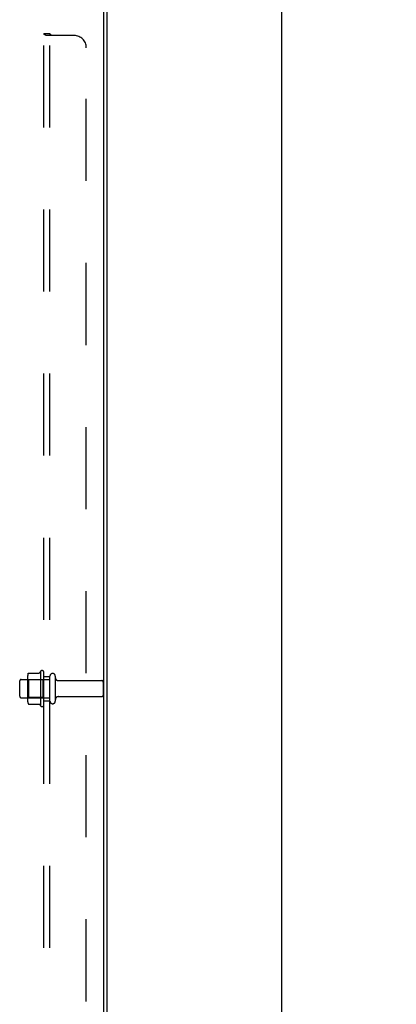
# Model space of a CAD drawing. Header units: inches. Extents: x 0 to 308, y 0 to 199.
# Tile 127 of 139: x 179 to 187, y 113 to 133. Entities that reach past the tile are written whole.
import ezdxf

# ---------------------------------------------------------------- set-up
doc = ezdxf.new("R2010")
doc.units = ezdxf.units.IN
doc.header["$LTSCALE"] = 16.920913
doc.header["$MEASUREMENT"] = 0
doc.linetypes.add('HIDDEN', pattern=[0.2, 0.1, -0.1])
doc.layers.get('0').update_dxf_attribs({"linetype": 'CONTINUOUS'})
for name, color, linetype in [('DEFAULT_2', 8, 'HIDDEN'), ('DIMENSIONS', 7, 'CONTINUOUS'), ('SUBPANEL', 7, 'CONTINUOUS')]:
    doc.layers.add(name, color=color, linetype=linetype)
doc.styles.get("Standard").update_dxf_attribs({"font": 'arial.ttf'})
doc.dimstyles.new('DIMSTYLE_1', dxfattribs={"dimtxt": 1.357292, "dimasz": 1.809723, "dimexe": 0.09, "dimexo": 0.07, "dimgap": 0.0375, "dimtad": 0, "dimtih": 1, "dimtoh": 1, "dimzin": 4, "dimdsep": 46, "dimtxsty": 'Standard', "dimblk": '_FILLED', "dimblk1": '_FILLED', "dimblk2": '_FILLED', "dimcen": 0.09, "dimadec": 3, "dimazin": 1, "dimtfac": 1, "dimtdec": 3, "dimtofl": 0, "dimtmove": 0, "dimatfit": 3, "dimldrblk": '_FILLED', "dimfxl": 0, "dimtolj": 1, "dimtzin": 4, "dimarcsym": 0})

# ---------------------------------------------------------------- blocks, each defined once
blk = doc.blocks.new('_FILLED')
at = {"color": 0, "linetype": 'ByBlock'}
blk.add_solid([(0, 0), (-1, 0.2), (-1, -0.2)], dxfattribs=at)
blk = doc.blocks.new('*D4')
at = {"layer": 'DIMENSIONS', "color": 2, "linetype": 'Continuous'}
for p, q in [((181.984, 145.334), (186.049, 145.334)), ((184.42, 145.334), (184.42, 101.691)), ((184.42, 55.334), (184.42, 98.977)), ((181.984, 55.334), (186.049, 55.334))]:
    blk.add_line(p, q, dxfattribs=at)
at = {"layer": 'DIMENSIONS', "color": 2, "linetype": 'Continuous', "xscale": 1.8097233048, "yscale": 1.8097233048, "zscale": 1.8097233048}
for p, rotation in [((184.42, 145.334), 90), ((184.42, 55.334), 270)]:
    blk.add_blockref('_FILLED', p, dxfattribs=dict(at, rotation=rotation))
at = {"layer": 'DIMENSIONS', "color": 2, "linetype": 'Continuous', "insert": (184.42, 101.012), "char_height": 1.3573, "width": 4.74296, "attachment_point": 2, "line_spacing_factor": 0.9}
blk.add_mtext('90.00', dxfattribs=at)

msp = doc.modelspace()

# ---------------------------------------------------------------- linework, layer by layer
at = {"color": 3, "linetype": 'Continuous'}
for p, q in [((180.758, 102.477), (180.758, 136.691)), ((180.821, 136.689), (180.821, 102.479))]:
    msp.add_line(p, q, dxfattribs=at)
at = {"layer": 'DEFAULT_2', "color": 8, "linetype": 'HIDDEN'}
for p, q in [((179.185, 119.839), (179.185, 119.328)), ((179.206, 119.903), (179.425, 119.903)), ((179.451, 119.94), (179.451, 119.228)), ((179.521, 119.25), (179.521, 119.918)), ((179.646, 119.326), (179.646, 119.841)), ((179.756, 119.841), (179.756, 119.326)), ((179.021, 119.426), (179.021, 119.741)), ((179.051, 119.771), (179.646, 119.771)), ((179.205, 119.767), (179.185, 119.787)), ((179.205, 119.767), (179.205, 119.4)), ((179.501, 119.767), (179.205, 119.767)), ((179.501, 119.767), (179.521, 119.787)), ((179.501, 119.767), (179.501, 119.4)), ((179.819, 119.749), (180.716, 119.749)), ((180.746, 119.719), (180.746, 119.449)), ((179.819, 119.419), (180.716, 119.419)), ((179.051, 119.396), (179.646, 119.396)), ((179.205, 119.4), (179.185, 119.38)), ((179.501, 119.4), (179.205, 119.4)), ((179.206, 119.265), (179.425, 119.265)), ((179.501, 119.4), (179.521, 119.38))]:
    msp.add_line(p, q, dxfattribs=at)
for points in [[(179.197, 119.897), (179.198, 119.898), (179.199, 119.9), (179.2, 119.901), (179.202, 119.902), (179.203, 119.902), (179.205, 119.903), (179.206, 119.903)], [(179.433, 119.908), (179.433, 119.908), (179.433, 119.907), (179.433, 119.907), (179.433, 119.907), (179.433, 119.907), (179.432, 119.906), (179.432, 119.906), (179.432, 119.906), (179.431, 119.905), (179.431, 119.905), (179.431, 119.905), (179.43, 119.904), (179.43, 119.904), (179.429, 119.904), (179.428, 119.903), (179.427, 119.903), (179.426, 119.903), (179.425, 119.903)], [(179.197, 119.271), (179.198, 119.269), (179.199, 119.268), (179.2, 119.267), (179.202, 119.266), (179.203, 119.265), (179.205, 119.265), (179.206, 119.265)], [(179.425, 119.265), (179.426, 119.265), (179.427, 119.265), (179.428, 119.264), (179.429, 119.264), (179.43, 119.264), (179.43, 119.263), (179.431, 119.263), (179.431, 119.263), (179.431, 119.262), (179.432, 119.262), (179.432, 119.262), (179.432, 119.261), (179.433, 119.261), (179.433, 119.261), (179.433, 119.26), (179.433, 119.26), (179.433, 119.26), (179.433, 119.26)]]:
    msp.add_lwpolyline(points, dxfattribs=at)
for centre, radius, start, end in [((179.326, 119.839), 0.141, 156.05, 180), ((180.051, 119.584), 0.698, 149.3369, 152.3186), ((179.483, 119.918), 0.0384, 0, 145.5503), ((179.701, 119.841), 0.055, 0, 180), ((179.051, 119.741), 0.03, 90, 180), ((179.819, 119.811), 0.0625, 180, 270), ((180.716, 119.719), 0.03, 0, 90), ((179.051, 119.426), 0.03, 180, 270), ((179.819, 119.356), 0.0625, 90, 180), ((180.716, 119.449), 0.03, 270, 360), ((179.326, 119.328), 0.141, 180, 203.95), ((180.051, 119.584), 0.698, 207.6814, 210.6631), ((179.483, 119.25), 0.0384, 214.4497, 360), ((179.701, 119.326), 0.055, 180, 360)]:
    msp.add_arc(centre, radius, start, end, dxfattribs=at)
at = {"layer": 'SUBPANEL', "color": 8, "linetype": 'HIDDEN'}
for p, q in [((179.521, 104.084), (179.521, 135.084)), ((179.646, 104.084), (179.646, 135.084)), ((179.646, 133.088), (179.521, 133.088)), ((180.146, 133.053), (179.574, 133.053)), ((179.657, 133.075), (179.653, 133.077)), ((179.671, 133.062), (179.668, 133.065)), ((180.396, 106.365), (180.396, 132.803)), ((179.521, 119.834), (179.646, 119.834)), ((179.521, 119.334), (179.646, 119.334))]:
    msp.add_line(p, q, dxfattribs=at)
for points in [[(179.547, 133.066), (179.541, 133.069), (179.535, 133.072), (179.529, 133.076), (179.525, 133.08), (179.522, 133.084), (179.521, 133.088)], [(179.541, 133.069), (179.535, 133.072), (179.529, 133.076), (179.525, 133.08), (179.522, 133.084), (179.521, 133.088)], [(179.574, 133.053), (179.569, 133.057), (179.562, 133.06), (179.555, 133.063), (179.547, 133.066)], [(179.65, 133.081), (179.647, 133.084), (179.646, 133.088)], [(179.653, 133.077), (179.65, 133.081), (179.647, 133.084), (179.646, 133.088)], [(179.665, 133.069), (179.661, 133.072), (179.657, 133.075)], [(179.671, 133.053), (179.672, 133.058), (179.671, 133.062), (179.668, 133.065), (179.665, 133.069), (179.661, 133.072)]]:
    msp.add_lwpolyline(points, dxfattribs=at)
msp.add_arc((180.146, 132.803), 0.25, 0, 90, dxfattribs=at)

# ---------------------------------------------------------------- dimensions: what is measured, and where the dimension line sits
at = {"layer": 'DIMENSIONS', "color": 2, "linetype": 'Continuous'}
dim = msp.add_linear_dim(base=(184.42, 55.334), p1=(181.914, 145.334), p2=(181.914, 55.334), angle=270, dimstyle='DIMSTYLE_1', dxfattribs=at)
dim.commit()
dim.dimension.update_dxf_attribs({"geometry": '*D4', "text_midpoint": (184.415, 100.326), "dimtype": 160})

doc.saveas('drawing.dxf')
